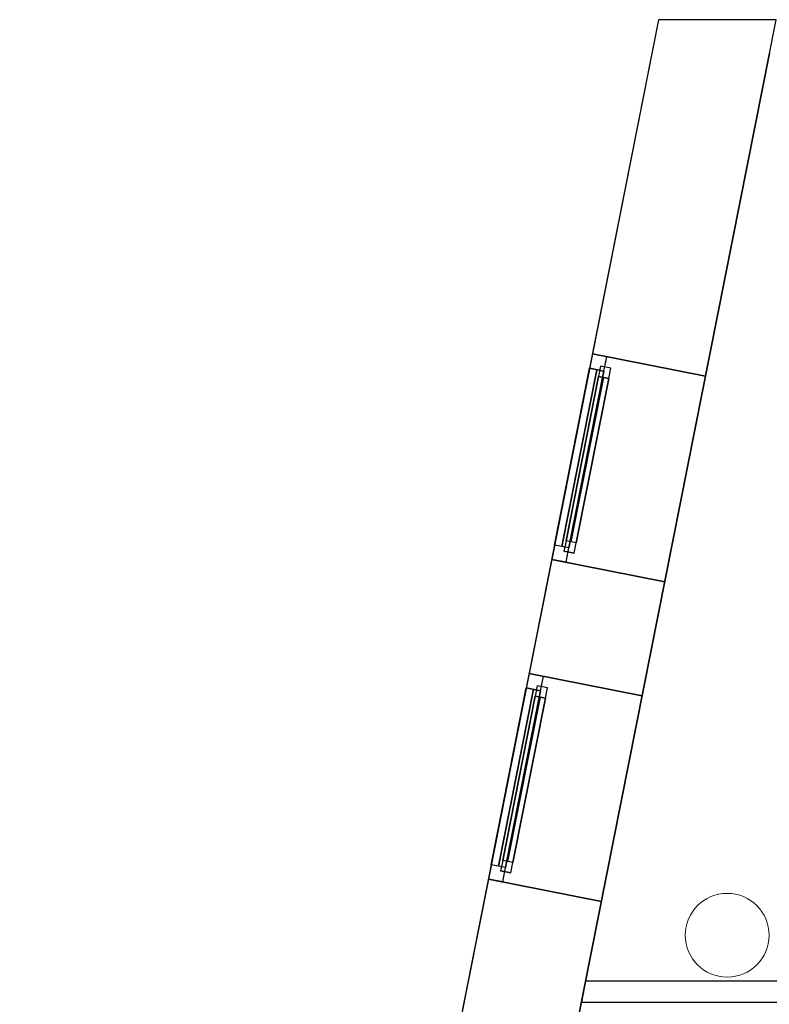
# Model space of a CAD drawing. Header units: metres. Extents: x 397.7 to 427.5, y 12.7 to 28.4.
# Tile 4 of 122: x 397.7 to 401.3, y 23.5 to 28.2. Entities that reach past the tile are written whole.
import ezdxf

# ---------------------------------------------------------------- set-up
doc = ezdxf.new("R2010")
doc.units = ezdxf.units.M
doc.layers.add('01_CARPINTERIA', color=5, linetype='Continuous', lineweight=25, true_color=0x0000ff)
doc.layers.add('01_SUELOS', color=7, linetype='Continuous', lineweight=25, true_color=0x007f00)
for name, color, linetype, lineweight in [('A-COLS-____-MCUT', 7, 'Continuous', 18), ('A-COLS-____-OTLN', 7, 'Continuous', 18), ('A-GENM-____-OTLN', 7, 'Continuous', 18), ('A-WALL-____-MCUT', 7, 'Continuous', 25), ('A-WALL-____-OTLN', 7, 'Continuous', 25)]:
    doc.layers.add(name, color=color, linetype=linetype, lineweight=lineweight)

# ---------------------------------------------------------------- blocks, each defined once
blk = doc.blocks.new('Family - Façana nord-oest P5-151634-08_CLI_AIGUA_P5')
at = {"layer": 'A-WALL-____-MCUT', "color": 253, "true_color": 0xaaaaaa}
for p, q in [((1.6255, 0.55), (-0.109, 0.55)), ((-0.109, 0.55), (0, 0)), ((1.6255, 0), (1.6255, 0.55)), ((2.6255, 0.55), (2.6255, 0)), ((3.1803, 0.55), (2.6255, 0.55)), ((3.1803, 0), (3.1803, 0.55)), ((5.7821, 0.55), (4.1803, 0.55)), ((4.1803, 0.55), (4.1803, 0)), ((0, 0), (1.6255, 0)), ((2.6255, 0), (3.1803, 0)), ((4.1803, 0), (5.7821, 0))]:
    blk.add_line(p, q, dxfattribs=at)
at = {"layer": 'A-WALL-____-OTLN', "color": 253, "true_color": 0xaaaaaa}
for p, q in [((15.5778, 0.55), (-0.109, 0.55)), ((-0.109, 0.55), (0, 0)), ((2.6255, 0.55), (1.6255, 0.55)), ((1.6255, 0.55), (1.6255, 0)), ((2.6255, 0), (2.6255, 0.55)), ((4.1803, 0.55), (3.1803, 0.55)), ((3.1803, 0.55), (3.1803, 0)), ((4.1803, 0), (4.1803, 0.55)), ((0, 0), (15.6867, 0)), ((1.6255, 0), (2.6255, 0)), ((3.1803, 0), (4.1803, 0))]:
    blk.add_line(p, q, dxfattribs=at)
at = {"layer": 'A-WALL-____-OTLN', "color": 253, "lineweight": 18, "true_color": 0xaaaaaa}
blk.add_line((0, 0), (15.6867, 0), dxfattribs=at)
blk = doc.blocks.new('Family - Vano finestra P5-151638-08_CLI_AIGUA_P5')
at = {"layer": 'A-GENM-____-OTLN', "color": 253, "true_color": 0xaaaaaa}
for p, q in [((400.4138, 26.6337), (400.2195, 25.6528)), ((400.2195, 25.6528), (400.4138, 26.6337)), ((400.9533, 26.5268), (400.4138, 26.6337)), ((400.9533, 26.5268), (400.4138, 26.6337)), ((400.759, 25.5459), (400.9533, 26.5268)), ((400.9533, 26.5268), (400.759, 25.5459)), ((400.2195, 25.6528), (400.759, 25.5459)), ((400.759, 25.5459), (400.2195, 25.6528))]:
    blk.add_line(p, q, dxfattribs=at)
blk = doc.blocks.new('Family - Vano finestra P5-151642-08_CLI_AIGUA_P5')
at = {"layer": 'A-GENM-____-OTLN', "color": 253, "true_color": 0xaaaaaa}
for p, q in [((400.1116, 25.1086), (399.9173, 24.1276)), ((399.9173, 24.1276), (400.1116, 25.1086)), ((400.6512, 25.0017), (400.1116, 25.1086)), ((400.6512, 25.0017), (400.1116, 25.1086)), ((400.4568, 24.0207), (400.6512, 25.0017)), ((400.6512, 25.0017), (400.4568, 24.0207)), ((399.9173, 24.1276), (400.4568, 24.0207)), ((400.4568, 24.0207), (399.9173, 24.1276))]:
    blk.add_line(p, q, dxfattribs=at)
blk = doc.blocks.new('Family - Evans P5-151679-08_CLI_AIGUA_P5')
at = {"layer": 'A-WALL-____-MCUT', "color": 253, "true_color": 0xaaaaaa}
for p, q in [((0.0198, 0.1), (0, 0)), ((3.9753, 0.1), (0.0198, 0.1)), ((3.9753, 0), (3.9753, 0.1)), ((0, 0), (3.9753, 0))]:
    blk.add_line(p, q, dxfattribs=at)
at = {"layer": 'A-WALL-____-OTLN', "color": 253, "true_color": 0xaaaaaa}
for p, q in [((0.0198, 0.1), (0, 0)), ((3.9753, 0.1), (0.0198, 0.1)), ((3.9753, 0), (3.9753, 0.1)), ((0, 0), (3.9753, 0))]:
    blk.add_line(p, q, dxfattribs=at)
at = {"layer": 'A-WALL-____-OTLN', "color": 253, "lineweight": 18, "true_color": 0xaaaaaa}
blk.add_line((0, 0), (3.9753, 0), dxfattribs=at)
blk = doc.blocks.new('Family - Paviment P5-151720-08_CLI_AIGUA_P5')
at = {"layer": '01_SUELOS', "color": 9, "true_color": 0xaad4aa}
for p, q in [((2.9635, 14.9576), (0, 0)), ((0, 0), (2.9635, 14.9576))]:
    blk.add_line(p, q, dxfattribs=at)
blk = doc.blocks.new('Forma directa - LONDR55-XX_ZZ-ARQ-CAA-M3D-Londres55-151486-08_CLI_AIGUA_P5')
at = {"layer": '01_CARPINTERIA', "color": 161, "true_color": 0xaaaaff}
for p, q in [((0.1, 0.1), (0.05, 0.1)), ((0.05, 0.1), (0.05, 0.05)), ((0.1, 0.1), (0.05, 0.1)), ((0.05, 0.1), (0.05, 0.05)), ((0.1, 0.1), (0.9, 0.1)), ((0.9, 0.1), (0.1, 0.1)), ((0.1, 0.1), (0.1, 0.05)), ((0.1, 0.05), (0.1, 0.1)), ((0.1, 0.05), (0.1, 0.1)), ((0.1, 0.1), (0.1, 0.05)), ((0.9, 0.1), (0.9, 0.05)), ((0.9, 0.1), (0.9, 0.05)), ((0.95, 0.1), (0.9, 0.1)), ((0.9, 0.1), (0.9, 0.05)), ((0.95, 0.1), (0.9, 0.1)), ((0.9, 0.1), (0.9, 0.05)), ((0.95, 0.05), (0.95, 0.1)), ((0.95, 0.1), (0.95, 0.05)), ((0.07, 0.07), (0, 0.07)), ((0, 0.07), (0, 0)), ((0.07, 0.07), (0, 0.07)), ((0, 0.07), (0, 0)), ((0.05, 0.05), (0.1, 0.05)), ((0.05, 0.05), (0.1, 0.05)), ((0.07, 0), (0.07, 0.07)), ((0.07, 0.07), (0.07, 0)), ((0.07, 0.07), (0.93, 0.07)), ((0.93, 0.07), (0.07, 0.07)), ((0.07, 0.07), (0.07, 0)), ((0.07, 0), (0.07, 0.07)), ((0.9, 0.075), (0.1, 0.075)), ((0.9, 0.075), (0.1, 0.075)), ((0.1, 0.05), (0.9, 0.05)), ((0.9, 0.05), (0.1, 0.05)), ((0.9, 0.05), (0.95, 0.05)), ((0.9, 0.05), (0.95, 0.05)), ((1, 0.07), (0.93, 0.07)), ((0.93, 0.07), (0.93, 0)), ((1, 0.07), (0.93, 0.07)), ((0.93, 0.07), (0.93, 0)), ((0.93, 0.07), (0.93, 0)), ((0.93, 0.07), (0.93, 0)), ((1, 0), (1, 0.07)), ((1, 0.07), (1, 0)), ((0, 0), (0.07, 0)), ((0, 0), (0.07, 0)), ((0.93, 0.035), (0.07, 0.035)), ((0.07, 0.035), (0.93, 0.035)), ((0.07, 0), (0.93, 0)), ((0.93, 0), (0.07, 0)), ((0.93, 0), (1, 0)), ((0.93, 0), (1, 0))]:
    blk.add_line(p, q, dxfattribs=at)
blk = doc.blocks.new('Forma directa - Finestra P5-151727-08_CLI_AIGUA_P5')
blk.add_blockref('Forma directa - LONDR55-XX_ZZ-ARQ-CAA-M3D-Londres55-151486-08_CLI_AIGUA_P5', (0, 0))
blk = doc.blocks.new('Forma directa - Finestra P5-151805-08_CLI_AIGUA_P5')
blk.add_blockref('Forma directa - LONDR55-XX_ZZ-ARQ-CAA-M3D-Londres55-151486-08_CLI_AIGUA_P5', (0, 0))
blk = doc.blocks.new('Family - Pilar P5-151842-08_CLI_AIGUA_P5')
at = {"layer": 'A-COLS-____-MCUT', "color": 253, "true_color": 0xaaaaaa}
for start, end in [(360, 180), (180, 360)]:
    blk.add_arc((0.2, 0.2), 0.2, start, end, dxfattribs=at)
at = {"layer": 'A-COLS-____-OTLN', "color": 253, "true_color": 0xaaaaaa}
for start, end in [(360, 180), (180, 360)]:
    blk.add_arc((0.2, 0.2), 0.2, start, end, dxfattribs=at)
blk = doc.blocks.new('LONDR55-XX_ZZ-ARQ-CAA-M3D-Londres55_ifc-1-08_CLI_AIGUA_P5')
at = {"layer": '01_CARPINTERIA', "color": 253, "lineweight": 18, "true_color": 0xaaaaaa}
for name, p, rotation in [('Forma directa - Finestra P5-151805-08_CLI_AIGUA_P5', (400.4138, 26.6337), 258.7933665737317), ('Forma directa - Finestra P5-151727-08_CLI_AIGUA_P5', (400.1116, 25.1086), 258.7933665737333)]:
    blk.add_blockref(name, p, dxfattribs=dict(at, rotation=rotation))
at = {"layer": '01_SUELOS', "color": 253, "lineweight": 18, "true_color": 0xaaaaaa}
blk.add_blockref('Family - Paviment P5-151720-08_CLI_AIGUA_P5', (398.2952, 13.1106), dxfattribs=at)
at = {"layer": 'A-COLS-____-OTLN', "color": 253, "lineweight": 18, "true_color": 0xaaaaaa}
blk.add_blockref('Family - Pilar P5-151842-08_CLI_AIGUA_P5', (400.857, 23.6595), dxfattribs=at)
at = {"layer": 'A-GENM-____-OTLN', "color": 253, "lineweight": 18, "true_color": 0xaaaaaa}
for name in ['Family - Vano finestra P5-151638-08_CLI_AIGUA_P5', 'Family - Vano finestra P5-151642-08_CLI_AIGUA_P5']:
    blk.add_blockref(name, (0, 0), dxfattribs=at)
at = {"layer": 'A-WALL-____-OTLN', "color": 253, "lineweight": 18, "true_color": 0xaaaaaa, "rotation": 258.7933665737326}
blk.add_blockref('Family - Façana nord-oest P5-151634-08_CLI_AIGUA_P5', (400.7297, 28.2282), dxfattribs=at)
at = {"layer": 'A-WALL-____-OTLN', "color": 253, "lineweight": 18, "true_color": 0xaaaaaa}
blk.add_blockref('Family - Evans P5-151679-08_CLI_AIGUA_P5', (400.3617, 23.5407), dxfattribs=at)

msp = doc.modelspace()

# ---------------------------------------------------------------- block references
at = {"lineweight": 5}
msp.add_blockref('LONDR55-XX_ZZ-ARQ-CAA-M3D-Londres55_ifc-1-08_CLI_AIGUA_P5', (0, 0), dxfattribs=at)

doc.saveas('drawing.dxf')
